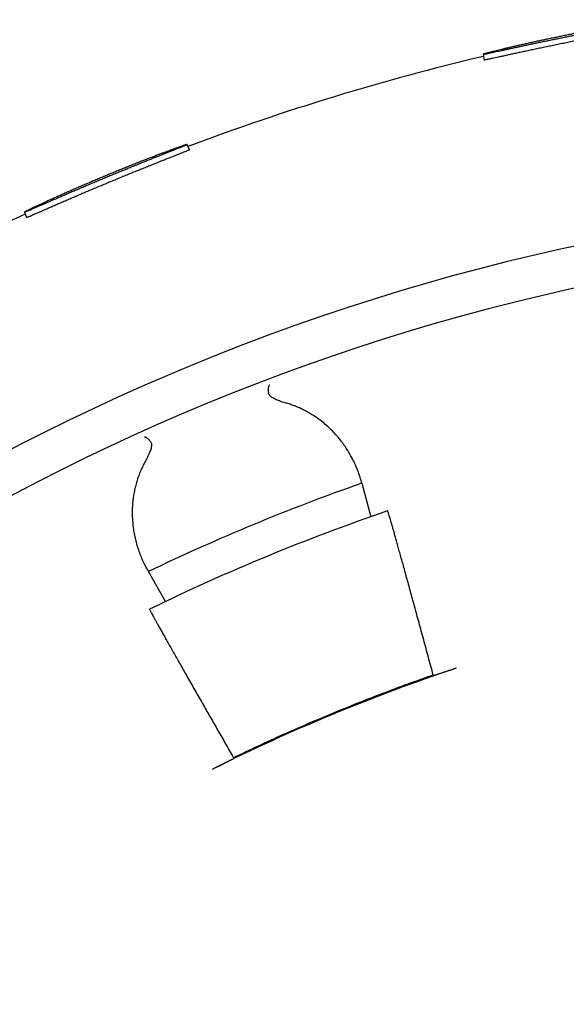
# Model space of a CAD drawing. Header units: millimetres. Extents: x 8 to 399, y 12 to 198.
# Tile 24 of 51: x 204.18 to 208.83, y 186.45 to 194.83. Entities that reach past the tile are written whole.
import ezdxf

# ---------------------------------------------------------------- set-up
doc = ezdxf.new("R2010")
doc.units = ezdxf.units.MM

msp = doc.modelspace()

# ---------------------------------------------------------------- linework, layer by layer
at = {"color": 7, "linetype": 'Continuous', "lineweight": 30}
for p, q in [((208.121, 194.5345), (208.1308, 194.4854)), ((205.6212, 193.7206), (205.602, 193.7668)), ((204.2171, 193.1903), (204.2364, 193.1441)), ((207.0887, 190.8825), (207.0861, 190.8919)), ((207.0887, 190.8825), (207.1652, 190.5968)), ((205.2671, 190.1385), (205.272, 190.13)), ((205.4189, 189.8755), (205.272, 190.13)), ((207.7034, 189.2451), (207.6962, 189.2493)), ((205.9972, 188.5455), (205.9951, 188.5375))]:
    msp.add_line(p, q, dxfattribs=at)
for centre, radius, start, end in [((212.9625, 174.1325), 20.95, 103.3516, 110.5484), ((212.9625, 174.1325), 19.2, 91.79078, 88.20922), ((212.9625, 174.1325), 20.95, 114.6516, 121.8484), ((212.9625, 174.1325), 18.85, 91.82405, 88.17595), ((212.9625, 174.1325), 17.75, 109.32469, 115.67531), ((212.9625, 174.0849), 17.5, 108.85131, 116.03011), ((212.9625, 174.1325), 16, 108.47545, 116.52455)]:
    msp.add_arc(centre, radius, start, end, dxfattribs=at)
for points, knots in [([(209.5919, 194.8284), (209.5917, 194.8283), (209.5913, 194.828), (209.5878, 194.827), (209.5822, 194.8257), (209.5742, 194.8241), (209.5637, 194.822), (209.5511, 194.8195), (209.5364, 194.8168), (209.5197, 194.8137), (209.5008, 194.8102), (209.4797, 194.8063), (209.4563, 194.802), (209.4312, 194.7975), (209.4045, 194.7926), (209.3764, 194.7875), (209.3464, 194.782), (209.3146, 194.7762), (209.281, 194.77), (209.2463, 194.7635), (209.2107, 194.7569), (209.1744, 194.7501), (209.1367, 194.743), (209.0978, 194.7356), (209.0577, 194.7279), (209.0174, 194.7201), (208.977, 194.7123), (208.9365, 194.7044), (208.8955, 194.6963), (208.8539, 194.688), (208.812, 194.6796), (208.7706, 194.6712), (208.7299, 194.6629), (208.69, 194.6547), (208.6502, 194.6465), (208.6107, 194.6382), (208.5716, 194.6301), (208.5338, 194.6221), (208.4974, 194.6143), (208.4625, 194.6069), (208.4284, 194.5996), (208.3954, 194.5925), (208.3635, 194.5856), (208.3335, 194.5791), (208.3055, 194.573), (208.2794, 194.5673), (208.2548, 194.5619), (208.2319, 194.557), (208.2108, 194.5524), (208.1919, 194.5483), (208.1754, 194.5448), (208.161, 194.5418), (208.1487, 194.5392), (208.1385, 194.5372), (208.1305, 194.5357), (208.1249, 194.5347), (208.1217, 194.5343), (208.1206, 194.5344), (208.1217, 194.535), (208.1249, 194.5362), (208.1305, 194.5379), (208.1384, 194.5401), (208.1487, 194.5429), (208.1612, 194.5462), (208.1757, 194.55), (208.1922, 194.5542), (208.2109, 194.5589), (208.2318, 194.5641), (208.2549, 194.5697), (208.2797, 194.5757), (208.3061, 194.582), (208.3339, 194.5886), (208.3636, 194.5956), (208.3952, 194.6029), (208.4285, 194.6105), (208.463, 194.6183), (208.4983, 194.6263), (208.5344, 194.6343), (208.5719, 194.6425), (208.6106, 194.6509), (208.6505, 194.6594), (208.6907, 194.6679), (208.7311, 194.6763), (208.7714, 194.6846), (208.8124, 194.693), (208.8539, 194.7013), (208.8958, 194.7097), (208.9373, 194.7178), (208.978, 194.7256), (209.018, 194.7333), (209.0579, 194.7408), (209.0976, 194.7481), (209.1368, 194.7553), (209.1748, 194.7622), (209.2114, 194.7687), (209.2466, 194.7749), (209.281, 194.7808), (209.3143, 194.7865), (209.3464, 194.7919), (209.3767, 194.7969), (209.405, 194.8015), (209.4314, 194.8058), (209.4563, 194.8097), (209.4795, 194.8133), (209.5008, 194.8166), (209.5199, 194.8194), (209.5367, 194.8219), (209.5513, 194.8239), (209.5638, 194.8256), (209.5741, 194.827), (209.5823, 194.8279), (209.5878, 194.8285), (209.5912, 194.8287), (209.5917, 194.8285), (209.5919, 194.8284)], [0, 0, 0, 0, 0.008813, 0.017633, 0.026447, 0.035516, 0.044593, 0.053662, 0.062476, 0.071296, 0.080109, 0.089178, 0.098255, 0.107324, 0.11614, 0.124963, 0.133778, 0.14285, 0.151929, 0.161001, 0.16982, 0.178645, 0.187464, 0.196539, 0.205621, 0.214696, 0.223513, 0.232337, 0.241154, 0.250228, 0.259309, 0.268382, 0.277197, 0.286018, 0.294833, 0.303904, 0.312982, 0.322052, 0.330868, 0.339691, 0.348507, 0.357579, 0.366659, 0.375731, 0.38455, 0.393375, 0.402194, 0.411269, 0.420351, 0.429426, 0.438243, 0.447067, 0.455884, 0.464958, 0.474039, 0.483112, 0.491528, 0.499967, 0.508784, 0.517607, 0.526424, 0.535497, 0.544578, 0.553651, 0.562467, 0.571291, 0.580108, 0.58918, 0.59826, 0.607333, 0.616154, 0.624982, 0.633803, 0.64288, 0.651965, 0.661042, 0.669864, 0.678693, 0.687514, 0.696593, 0.705679, 0.714757, 0.723572, 0.732394, 0.741209, 0.750281, 0.75936, 0.768431, 0.777241, 0.786057, 0.794867, 0.803932, 0.813005, 0.82207, 0.830882, 0.839702, 0.848514, 0.857582, 0.866658, 0.875726, 0.884546, 0.893373, 0.902193, 0.91127, 0.920353, 0.929429, 0.938252, 0.947081, 0.955903, 0.964982, 0.974068, 0.983147, 0.991562, 1, 1, 1, 1]), ([(208.9564, 194.6573), (208.9472, 194.6555), (208.9215, 194.6504), (208.8791, 194.642), (208.8294, 194.6321), (208.78, 194.6221), (208.731, 194.6121), (208.6826, 194.6021), (208.635, 194.5922), (208.5884, 194.5825), (208.5432, 194.573), (208.4995, 194.5637), (208.4574, 194.5547), (208.4171, 194.546), (208.3789, 194.5377), (208.3429, 194.5299), (208.3094, 194.5226), (208.2783, 194.5159), (208.2498, 194.5097), (208.2241, 194.5041), (208.2014, 194.4992), (208.1817, 194.495), (208.1652, 194.4915), (208.1517, 194.4888), (208.1414, 194.4868), (208.135, 194.4857), (208.1314, 194.4852), (208.131, 194.4854), (208.1308, 194.4854)], [0, 0, 0, 0, 0.0223706, 0.0622514, 0.1020862, 0.1417853, 0.1814729, 0.2212961, 0.2611653, 0.3009885, 0.3406762, 0.3803699, 0.4201991, 0.4600744, 0.4999037, 0.5395974, 0.5793033, 0.619145, 0.6590327, 0.6988742, 0.7385801, 0.7782796, 0.8181148, 0.857996, 0.8978312, 0.9375306, 0.9687653, 1, 1, 1, 1]), ([(205.602, 193.7668), (205.6018, 193.7666), (205.6015, 193.7662), (205.5982, 193.7646), (205.593, 193.7622), (205.5854, 193.759), (205.5756, 193.7549), (205.5637, 193.7501), (205.5498, 193.7445), (205.5341, 193.7382), (205.5162, 193.731), (205.4962, 193.7231), (205.4742, 193.7143), (205.4505, 193.7049), (205.4252, 193.6949), (205.3987, 193.6844), (205.3704, 193.6732), (205.3403, 193.6612), (205.3085, 193.6485), (205.2758, 193.6354), (205.2422, 193.6219), (205.2079, 193.6081), (205.1723, 193.5938), (205.1356, 193.5789), (205.0978, 193.5635), (205.0598, 193.548), (205.0217, 193.5324), (204.9836, 193.5167), (204.945, 193.5007), (204.9058, 193.4845), (204.8663, 193.468), (204.8274, 193.4517), (204.7891, 193.4356), (204.7516, 193.4197), (204.7142, 193.4038), (204.6771, 193.388), (204.6403, 193.3723), (204.6048, 193.3571), (204.5707, 193.3424), (204.5378, 193.3282), (204.5059, 193.3144), (204.4749, 193.3009), (204.445, 193.2879), (204.4168, 193.2757), (204.3905, 193.2642), (204.366, 193.2535), (204.343, 193.2434), (204.3215, 193.2341), (204.3017, 193.2255), (204.284, 193.2178), (204.2685, 193.2111), (204.255, 193.2053), (204.2434, 193.2004), (204.2338, 193.1964), (204.2262, 193.1933), (204.221, 193.1913), (204.2179, 193.1903), (204.2168, 193.1902), (204.2177, 193.191), (204.2207, 193.1928), (204.2258, 193.1955), (204.2332, 193.1993), (204.2427, 193.204), (204.2543, 193.2097), (204.2678, 193.2162), (204.2831, 193.2236), (204.3005, 193.2318), (204.32, 193.241), (204.3415, 193.2511), (204.3647, 193.2618), (204.3893, 193.2732), (204.4153, 193.2851), (204.4431, 193.2978), (204.4726, 193.3111), (204.5038, 193.3251), (204.5361, 193.3395), (204.5692, 193.3542), (204.603, 193.3692), (204.6381, 193.3846), (204.6745, 193.4004), (204.712, 193.4166), (204.7497, 193.4328), (204.7876, 193.4489), (204.8255, 193.465), (204.8641, 193.4812), (204.9032, 193.4975), (204.9427, 193.5139), (204.9817, 193.53), (205.0201, 193.5457), (205.0579, 193.561), (205.0955, 193.5762), (205.133, 193.5912), (205.17, 193.6059), (205.2059, 193.6201), (205.2406, 193.6336), (205.2739, 193.6466), (205.3064, 193.6591), (205.3379, 193.6712), (205.3684, 193.6828), (205.3971, 193.6937), (205.424, 193.7038), (205.449, 193.7131), (205.4726, 193.7218), (205.4947, 193.7299), (205.515, 193.7373), (205.5331, 193.7438), (205.5491, 193.7495), (205.563, 193.7544), (205.5749, 193.7585), (205.5848, 193.7619), (205.5926, 193.7644), (205.598, 193.766), (205.6012, 193.7669), (205.6017, 193.7668), (205.602, 193.7668)], [0, 0, 0, 0, 0.008813, 0.017633, 0.026447, 0.035516, 0.044593, 0.053662, 0.062476, 0.071296, 0.080109, 0.089178, 0.098255, 0.107324, 0.11614, 0.124963, 0.133778, 0.14285, 0.151929, 0.161001, 0.16982, 0.178645, 0.187464, 0.196539, 0.205621, 0.214696, 0.223513, 0.232337, 0.241154, 0.250228, 0.259309, 0.268382, 0.277197, 0.286018, 0.294833, 0.303904, 0.312982, 0.322052, 0.330868, 0.339691, 0.348507, 0.357579, 0.366659, 0.375731, 0.38455, 0.393375, 0.402194, 0.411269, 0.420351, 0.429426, 0.438243, 0.447067, 0.455884, 0.464958, 0.474039, 0.483112, 0.491528, 0.499967, 0.508784, 0.517607, 0.526424, 0.535497, 0.544578, 0.553651, 0.562467, 0.571291, 0.580108, 0.58918, 0.59826, 0.607333, 0.616154, 0.624982, 0.633803, 0.64288, 0.651965, 0.661042, 0.669864, 0.678693, 0.687514, 0.696593, 0.705679, 0.714757, 0.723572, 0.732394, 0.741209, 0.750281, 0.75936, 0.768431, 0.777241, 0.786057, 0.794867, 0.803932, 0.813005, 0.82207, 0.830882, 0.839702, 0.848514, 0.857582, 0.866658, 0.875726, 0.884546, 0.893373, 0.902193, 0.91127, 0.920353, 0.929429, 0.938252, 0.947081, 0.955903, 0.964982, 0.974068, 0.983147, 0.991562, 1, 1, 1, 1]), ([(205.6212, 193.7206), (205.6209, 193.7203), (205.6204, 193.7198), (205.6156, 193.7175), (205.6078, 193.7142), (205.5969, 193.7096), (205.583, 193.7039), (205.5659, 193.697), (205.5459, 193.689), (205.5231, 193.68), (205.4976, 193.6698), (205.4696, 193.6587), (205.439, 193.6466), (205.406, 193.6335), (205.3708, 193.6195), (205.3337, 193.6047), (205.2948, 193.5892), (205.2541, 193.5729), (205.212, 193.5559), (205.1685, 193.5383), (205.124, 193.5202), (205.0787, 193.5017), (205.0327, 193.4829), (204.9862, 193.4637), (204.9395, 193.4443), (204.8927, 193.4248), (204.8462, 193.4053), (204.8002, 193.3859), (204.7546, 193.3667), (204.7098, 193.3476), (204.6661, 193.329), (204.6237, 193.3108), (204.5826, 193.2931), (204.5431, 193.276), (204.5053, 193.2596), (204.4694, 193.244), (204.4357, 193.2293), (204.4042, 193.2156), (204.3751, 193.2029), (204.3484, 193.1912), (204.3243, 193.1807), (204.3029, 193.1715), (204.2845, 193.1635), (204.2689, 193.1568), (204.2562, 193.1515), (204.2465, 193.1476), (204.2404, 193.1452), (204.2371, 193.1441), (204.2366, 193.1441), (204.2364, 193.1441)], [0, 0, 0, 0, 0.021417, 0.042908, 0.064423, 0.085914, 0.107331, 0.128748, 0.150239, 0.171754, 0.193244, 0.214661, 0.236084, 0.257581, 0.279102, 0.300598, 0.322021, 0.343452, 0.364955, 0.386484, 0.407988, 0.429419, 0.450845, 0.472345, 0.49387, 0.51537, 0.536797, 0.558217, 0.579711, 0.60123, 0.622723, 0.644144, 0.665568, 0.687065, 0.708587, 0.730084, 0.751507, 0.772938, 0.794442, 0.81597, 0.837474, 0.858904, 0.880331, 0.901831, 0.923356, 0.944857, 0.966283, 0.983142, 1, 1, 1, 1]), ([(206.3027, 191.7168), (206.3025, 191.7167), (206.3019, 191.7164), (206.3009, 191.7158), (206.2997, 191.7148), (206.2981, 191.7131), (206.2962, 191.71), (206.2942, 191.7049), (206.2928, 191.6992), (206.2921, 191.694), (206.2917, 191.6903), (206.2914, 191.6865), (206.2913, 191.6826), (206.2913, 191.6786), (206.2915, 191.6722), (206.292, 191.6632), (206.2932, 191.6547), (206.2937, 191.6507)], [0, 0, 0, 0, 0.023902, 0.058221, 0.102958, 0.158112, 0.247844, 0.356086, 0.48283, 0.534327, 0.584294, 0.632733, 0.679644, 0.725028, 0.768887, 0.891279, 1, 1, 1, 1]), ([(206.4413, 191.5654), (206.4294, 191.569), (206.4055, 191.5762), (206.3767, 191.5866), (206.3544, 191.5959), (206.3382, 191.6036), (206.3231, 191.6124), (206.3111, 191.6215), (206.3023, 191.6308), (206.2961, 191.64), (206.2945, 191.6471), (206.2937, 191.6507)], [0, 0, 0, 0, 0.197327, 0.394588, 0.494309, 0.594313, 0.69393, 0.79312, 0.861531, 0.929801, 1, 1, 1, 1]), ([(207.0861, 190.8919), (207.0806, 190.9106), (207.0696, 190.948), (207.0493, 191.0028), (207.0261, 191.0565), (207.0012, 191.1058), (206.9754, 191.1508), (206.9491, 191.1919), (206.9206, 191.2319), (206.8899, 191.2706), (206.8561, 191.3091), (206.8189, 191.347), (206.778, 191.384), (206.7378, 191.4163), (206.6989, 191.4443), (206.6619, 191.4683), (206.6232, 191.4908), (206.5855, 191.5103), (206.5492, 191.5271), (206.5145, 191.5413), (206.4787, 191.5544), (206.4539, 191.5619), (206.4415, 191.5657)], [0, 0, 0, 0, 0.063602, 0.127256, 0.190906, 0.254504, 0.306882, 0.359314, 0.411759, 0.464181, 0.516549, 0.573171, 0.629821, 0.686436, 0.729883, 0.773369, 0.816848, 0.860287, 0.8951, 0.929913, 0.964957, 1, 1, 1, 1]), ([(205.2378, 191.2757), (205.238, 191.2758), (205.2386, 191.276), (205.2397, 191.2762), (205.2413, 191.2764), (205.2433, 191.2763), (205.246, 191.2758), (205.2494, 191.2746), (205.2536, 191.2725), (205.2594, 191.2687), (205.2668, 191.2628), (205.2752, 191.2544), (205.2832, 191.2453), (205.2884, 191.2385), (205.2909, 191.2353)], [0, 0, 0, 0, 0.023924, 0.05826, 0.103009, 0.15817, 0.223742, 0.299725, 0.386116, 0.482914, 0.632748, 0.768856, 0.891262, 1, 1, 1, 1]), ([(205.2909, 191.2353), (205.2928, 191.2323), (205.2967, 191.2261), (205.2987, 191.216), (205.2991, 191.2064), (205.2982, 191.1945), (205.2951, 191.1795), (205.2895, 191.1613), (205.2825, 191.1432), (205.2732, 191.122), (205.2614, 191.0978), (205.2516, 191.0797), (205.2467, 191.0706)], [0, 0, 0, 0, 0.068432, 0.139772, 0.192619, 0.245497, 0.353704, 0.460468, 0.567385, 0.674275, 0.837125, 1, 1, 1, 1]), ([(205.2464, 191.0707), (205.2393, 191.0573), (205.2251, 191.0305), (205.2069, 190.99), (205.1907, 190.9492), (205.1766, 190.908), (205.1645, 190.8662), (205.1545, 190.8241), (205.1466, 190.7822), (205.1402, 190.7365), (205.1358, 190.6873), (205.1341, 190.6347), (205.1354, 190.5828), (205.1394, 190.531), (205.1462, 190.4795), (205.1557, 190.4283), (205.1679, 190.378), (205.1826, 190.3284), (205.1999, 190.2796), (205.2198, 190.2314), (205.242, 190.1843), (205.2587, 190.1537), (205.2671, 190.1385)], [0, 0, 0, 0, 0.040959, 0.081967, 0.122983, 0.163954, 0.206281, 0.248644, 0.291013, 0.333348, 0.387531, 0.441767, 0.49601, 0.550205, 0.605915, 0.661667, 0.717424, 0.77314, 0.829708, 0.886277, 0.943138, 1, 1, 1, 1]), ([(207.6962, 189.2493), (207.6893, 189.2749), (207.6754, 189.3263), (207.6549, 189.402), (207.6347, 189.4767), (207.6146, 189.5507), (207.5947, 189.6238), (207.5751, 189.6961), (207.5559, 189.7665), (207.5374, 189.8344), (207.5195, 189.8996), (207.5024, 189.9622), (207.4858, 190.0226), (207.4697, 190.0812), (207.454, 190.138), (207.4389, 190.1928), (207.4244, 190.2448), (207.4109, 190.2935), (207.3982, 190.3389), (207.3864, 190.381), (207.3754, 190.4203), (207.365, 190.4569), (207.3554, 190.4908), (207.3465, 190.5217), (207.3385, 190.5494), (207.3319, 190.5721), (207.3265, 190.5905), (207.322, 190.6053), (207.3181, 190.6179), (207.3149, 190.6282), (207.3122, 190.6364), (207.3101, 190.6421), (207.3087, 190.6457), (207.3083, 190.646), (207.308, 190.6462)], [0, 0, 0, 0, 0.032233, 0.064494, 0.096755, 0.128988, 0.162155, 0.195353, 0.22855, 0.261718, 0.293952, 0.326213, 0.358475, 0.390708, 0.423882, 0.457085, 0.490289, 0.523462, 0.555637, 0.58784, 0.620042, 0.652217, 0.68533, 0.718473, 0.751617, 0.78473, 0.811368, 0.838022, 0.864676, 0.891315, 0.918478, 0.945657, 0.972837, 1, 1, 1, 1]), ([(205.2828, 189.8098), (205.2827, 189.8094), (205.2827, 189.8086), (205.2849, 189.8037), (205.2887, 189.7961), (205.2942, 189.7853), (205.3016, 189.7714), (205.3108, 189.7542), (205.3218, 189.734), (205.3345, 189.711), (205.3487, 189.6853), (205.3643, 189.6571), (205.3816, 189.6262), (205.4006, 189.5923), (205.4213, 189.5553), (205.4438, 189.5153), (205.4678, 189.4727), (205.4931, 189.428), (205.5196, 189.3813), (205.5471, 189.3328), (205.5759, 189.2821), (205.6061, 189.2289), (205.6379, 189.1731), (205.6712, 189.1147), (205.7055, 189.0545), (205.7388, 188.9962), (205.7708, 188.9404), (205.8011, 188.8873), (205.8321, 188.8332), (205.8638, 188.7778), (205.8963, 188.7212), (205.9295, 188.6634), (205.9631, 188.6048), (205.9858, 188.5653), (205.9972, 188.5455)], [0, 0, 0, 0, 0.032066, 0.06416, 0.096254, 0.12832, 0.161317, 0.194345, 0.227373, 0.260371, 0.292437, 0.32453, 0.356624, 0.38869, 0.421685, 0.454711, 0.487737, 0.520733, 0.552823, 0.584942, 0.61706, 0.64915, 0.682169, 0.715217, 0.748266, 0.781284, 0.808343, 0.835417, 0.862492, 0.889551, 0.917154, 0.944775, 0.972396, 1, 1, 1, 1]), ([(207.8921, 189.3079), (207.8869, 189.3061), (207.8765, 189.3026), (207.8608, 189.2974), (207.8451, 189.2921), (207.8299, 189.287), (207.8152, 189.2821), (207.801, 189.2773), (207.7874, 189.2727), (207.7745, 189.2684), (207.7626, 189.2644), (207.7515, 189.2607), (207.7414, 189.2573), (207.7324, 189.2543), (207.7246, 189.2517), (207.7179, 189.2495), (207.7123, 189.2477), (207.7077, 189.2462), (207.7042, 189.2452), (207.7037, 189.2451), (207.7034, 189.2451)], [0, 0, 0, 0, 0.052925, 0.105849, 0.160307, 0.214765, 0.267692, 0.320618, 0.375088, 0.429559, 0.482387, 0.535216, 0.589572, 0.643928, 0.696895, 0.749862, 0.804345, 0.858828, 0.928993, 1, 1, 1, 1]), ([(207.6962, 189.2493), (207.6241, 189.2238), (207.4797, 189.1728), (207.2646, 189.0925), (207.0506, 189.0092), (206.8376, 188.9228), (206.6256, 188.8332), (206.4147, 188.7405), (206.205, 188.6449), (206.0665, 188.5786), (205.9972, 188.5455)], [0, 0, 0, 0, 0.124787, 0.249587, 0.374387, 0.499174, 0.624374, 0.749587, 0.8748, 1, 1, 1, 1]), ([(205.8172, 188.4484), (205.8239, 188.4517), (205.8372, 188.4584), (205.8569, 188.4682), (205.8762, 188.4778), (205.8947, 188.487), (205.9122, 188.4957), (205.9286, 188.5038), (205.9434, 188.5112), (205.9567, 188.5178), (205.9683, 188.5236), (205.9779, 188.5284), (205.9855, 188.5323), (205.991, 188.5351), (205.9944, 188.537), (205.9949, 188.5373), (205.9951, 188.5375)], [0, 0, 0, 0, 0.0715105, 0.1432478, 0.2147565, 0.2862751, 0.3580225, 0.429541, 0.5009183, 0.5725229, 0.643902, 0.7154563, 0.7872367, 0.8587943, 0.9293967, 1, 1, 1, 1])]:
    msp.add_open_spline(points, degree=3, knots=knots, dxfattribs=at)

doc.saveas('drawing.dxf')
